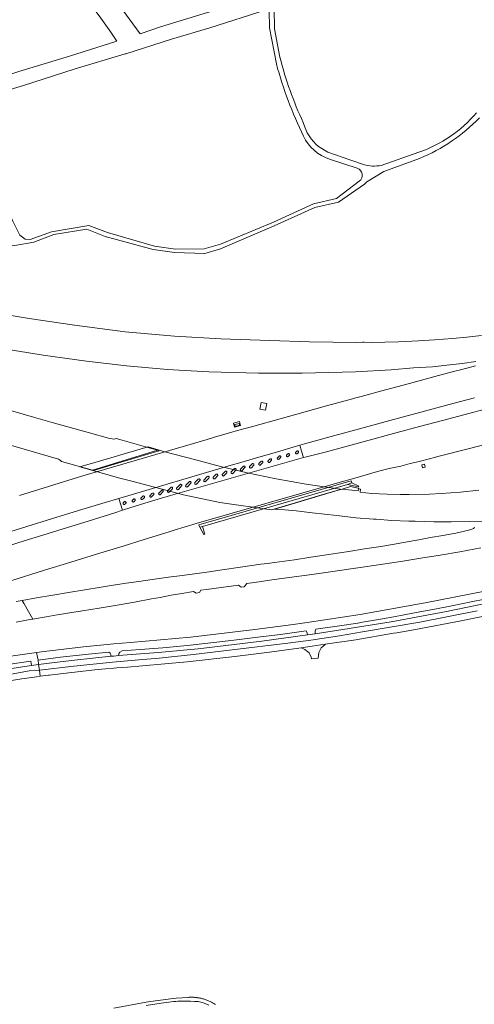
# Model space of a CAD drawing. Extents: x 148869 to 161638, y 453607 to 469810.
# Tile 43 of 256: x 154458 to 154659, y 460155 to 460589. Entities that reach past the tile are written whole.
import ezdxf

# ---------------------------------------------------------------- set-up
doc = ezdxf.new("R2010")
doc.units = 0
for name, color, linetype, lineweight in [('B-RO-VH-VERHARDING_ASFALT-GV', 251, 'CONTINUOUS', 18), ('B-RO-VH-VERHARDING_FUNDERING_ZAND-GV', 251, 'CONTINUOUS', 18), ('B-RO-VH-VERHARDING_GESLOTEN-GV', 251, 'CONTINUOUS', 18), ('B-RO-VH-VERHARDING_HALFVERHARDING-GV', 251, 'CONTINUOUS', 18), ('B-RO-VH-VERHARDING_OPEN-GV', 251, 'CONTINUOUS', 18)]:
    doc.layers.add(name, color=color, linetype=linetype, lineweight=lineweight)

msp = doc.modelspace()

# ---------------------------------------------------------------- linework, layer by layer
at = {"layer": 'B-RO-VH-VERHARDING_ASFALT-GV', "flags": 128}
for points in [[(154368.58, 460441.88), (154353.93, 460446.34), (154334.47, 460452.56), (154306.16, 460461.68), (154283.77, 460468.96), (154273.3, 460472.38), (154269.91, 460473.48), (154266.46, 460462.9), (154269.56, 460461.81), (154344.04, 460436.76), (154343.12, 460433.58), (154364.36, 460427.4), (154460.36, 460399.42), (154475.57, 460394.99)], [(154505.69, 460402.78), (154503.6, 460403.37), (154501.04, 460404.1), (154500.13, 460403.79), (154497.59, 460404.29), (154489.28, 460406.56), (154472.74, 460411.2), (154464.49, 460413.57), (154445.07, 460419.13), (154419.93, 460426.59), (154392.19, 460434.77), (154372.57, 460440.67), (154368.58, 460441.88)], [(154476.88, 460394.03), (154490.52, 460390.2), (154519.16, 460398.99), (154516.52, 460399.72), (154513.88, 460400.46)], [(154664.27, 460337.08), (154637.32, 460331.72), (154636.39, 460331.53), (154608.65, 460326.61), (154585.28, 460323.02), (154578.97, 460322.18), (154562.07, 460319.92), (154533.74, 460316.63), (154507.31, 460314.27), (154500, 460313.61), (154486.5, 460312.39), (154469.26, 460310.31), (154465.91, 460309.86), (154466.51, 460306.55), (154476.44, 460307.83), (154488.7, 460309.12), (154497.72, 460309.99), (154498.33, 460309.59), (154498.61, 460308.91), (154498.68, 460308.3), (154498.7, 460308.17), (154500, 460308.29), (154502.07, 460308.47), (154502.08, 460308.59), (154502.17, 460309.36), (154502.62, 460310.03), (154503.59, 460310.56), (154511.63, 460311.15), (154521.54, 460311.96), (154532.32, 460313.01), (154544.09, 460314.22), (154552.86, 460315.3), (154563.45, 460316.56), (154569.6, 460317.33), (154573.47, 460317.82), (154584.8, 460319.38), (154585.18, 460318.44), (154585.38, 460317.72), (154585.41, 460317.59), (154588.81, 460318.09), (154588.8, 460318.22), (154588.76, 460319.23), (154589.06, 460320.17), (154598.38, 460321.46), (154607.53, 460322.84), (154609.58, 460323.19), (154617.48, 460324.53), (154623.44, 460325.57), (154624.91, 460325.82), (154626.57, 460326.14), (154633.29, 460327.41), (154642.28, 460329.12), (154648.98, 460330.45), (154657.5, 460332.12), (154669.58, 460334.59)], [(154669.4, 460332.57), (154646.61, 460327.86), (154622.32, 460323.41), (154598.1, 460319.5), (154588.81, 460318.09), (154585.41, 460317.59), (154565.23, 460314.87), (154537.11, 460311.54), (154519.46, 460309.81), (154502.07, 460308.47), (154500, 460308.29), (154498.7, 460308.17), (154482.54, 460306.48), (154473.73, 460305.51), (154466.77, 460304.56), (154467.1, 460302.13), (154482.25, 460303.85), (154499.3, 460305.58), (154510.9, 460306.65), (154519.9, 460307.3), (154535.05, 460309.02), (154552.09, 460310.96), (154576.71, 460313.97), (154586.89, 460315.26), (154599.52, 460317.27), (154609.62, 460318.99), (154634.87, 460323.29), (154660.13, 460328.17)], [(154660.13, 460328.17), (154634.87, 460323.29), (154609.62, 460318.99), (154599.52, 460317.27), (154586.89, 460315.26), (154576.71, 460313.97), (154552.09, 460310.96), (154535.05, 460309.02), (154519.9, 460307.3), (154510.9, 460306.65), (154499.3, 460305.58), (154482.25, 460303.85), (154467.1, 460302.13), (154467.48, 460299.38), (154471.2, 460299.85), (154471.6, 460299.9), (154476.47, 460300.51), (154477.62, 460300.64), (154491.61, 460302.21), (154496.32, 460302.64), (154500, 460302.97), (154501.22, 460303.09), (154506, 460303.47), (154512.55, 460303.98), (154532.25, 460305.74), (154553.32, 460308.1), (154568.55, 460309.99), (154582.53, 460311.95), (154587.43, 460312.63), (154593.21, 460313.47), (154606.72, 460315.45), (154623.27, 460318.32), (154624.72, 460318.57), (154633.03, 460320.01), (154653.16, 460323.8), (154671.01, 460327.51)], [(154450.12, 460304.12), (154463.3, 460305.97), (154463.6, 460304.31), (154463.62, 460304.19), (154466.77, 460304.56), (154466.75, 460304.68), (154466.51, 460306.55), (154465.91, 460309.86), (154454.47, 460308.31)], [(154453.16, 460300), (154462.63, 460301.72), (154467.1, 460302.13), (154466.77, 460304.56), (154463.62, 460304.19), (154452.84, 460302.45)], [(154454.79, 460297.52), (154459.37, 460298.21), (154465.79, 460299.17), (154467.48, 460299.38), (154467.1, 460302.13), (154462.63, 460301.72), (154453.16, 460300)]]:
    msp.add_lwpolyline(points, dxfattribs=at)
at = {"layer": 'B-RO-VH-VERHARDING_ASFALT-GV'}
for points in [[(154513.88, 460400.46, -0.001565), (154505.69, 460402.78)], [(154475.57, 460394.99, -0.107957), (154476.88, 460394.03)]]:
    msp.add_lwpolyline(points, format="xyb", dxfattribs=at)
at = {"layer": 'B-RO-VH-VERHARDING_ASFALT-GV', "flags": 128}
msp.add_lwpolyline([(154490.52, 460390.2), (154490.96, 460390.08), (154513.85, 460396.92), (154520, 460398.76), (154519.16, 460398.99)], close=True, dxfattribs=at)
at = {"layer": 'B-RO-VH-VERHARDING_FUNDERING_ZAND-GV', "flags": 128}
for points in [[(154433.91, 460674.37), (154438.38, 460666.79), (154450.8, 460650.14), (154463.67, 460632), (154476.7, 460613.65), (154490, 460595.05), (154494.16, 460589.26), (154498.55, 460583.15), (154501.23, 460579.23), (154480.42, 460572.62), (154458.09, 460565.87), (154439.14, 460559.47), (154412.26, 460551.62), (154406.68, 460557.09), (154404.98, 460558.3), (154404.61, 460558.54), (154396.58, 460563.84)], [(154586.51, 460605.31), (154565.1, 460598.61), (154541.2, 460591.73), (154520.54, 460585.42), (154511.57, 460582.47), (154506.72, 460589.08), (154497.81, 460601.43), (154484.42, 460619.82), (154471, 460638.12), (154457.69, 460656.48), (154443.76, 460675.93)], [(154573.19, 460572.07), (154570.79, 460584.56), (154570.73, 460593.68), (154586.06, 460598.95), (154618.67, 460608.94), (154659.44, 460621.56)], [(154421.44, 460547.47), (154438.43, 460553.2), (154460.07, 460559.71), (154482.45, 460566.78), (154505, 460573.6), (154505.19, 460573.66), (154525.45, 460579.98), (154542.25, 460585.1), (154567.13, 460592.9), (154568.5, 460592.61), (154568.56, 460584.99), (154571.62, 460569.16)], [(154608.21, 460517.52), (154598.15, 460509.93), (154588, 460507.51), (154570.38, 460499.41), (154547.04, 460489.8), (154539.75, 460487.64), (154527.18, 460487.47), (154517.82, 460488.88), (154497.13, 460494.9), (154488.92, 460497.98), (154472.46, 460495.22), (154463.01, 460491.83), (154460.87, 460491.94), (154458.42, 460493.75), (154455.29, 460500.13), (154448.79, 460510.27), (154436.05, 460525.94), (154425.19, 460536.85), (154424.21, 460538.01), (154420.14, 460542.81)], [(154610.07, 460524.82), (154604.42, 460526.82), (154594.37, 460530.32), (154590.25, 460532.73)], [(154634.45, 460530.24), (154617.91, 460524.46)], [(154440.8, 460494.94), (154447.45, 460488.86), (154447.67, 460488.82), (154456.23, 460489.09), (154464.6, 460490.68), (154473.47, 460494.04), (154487.98, 460496.36), (154496.11, 460493.1), (154517.36, 460487.32), (154526.64, 460486.14), (154540.03, 460485.57), (154547, 460487.74), (154570.66, 460497.82), (154588.58, 460505.95), (154599.03, 460508.21), (154610.53, 460516.2), (154611.55, 460517.18), (154619.03, 460521.77), (154634.81, 460527.51)], [(154595.07, 460527.24), (154607.27, 460523.22)], [(154544.75, 460154.78), (154544.42, 460154.99), (154544.09, 460155.2), (154543.75, 460155.4), (154543.41, 460155.59), (154543.06, 460155.78), (154542.71, 460155.96), (154542.36, 460156.13), (154542, 460156.29), (154541.64, 460156.45), (154541.28, 460156.6), (154540.92, 460156.74), (154540.55, 460156.88), (154540.17, 460157), (154539.8, 460157.12), (154539.42, 460157.24), (154539.05, 460157.34), (154538.67, 460157.44), (154538.28, 460157.53), (154537.9, 460157.61), (154537.51, 460157.68), (154537.12, 460157.74), (154536.74, 460157.8), (154536.35, 460157.85), (154535.96, 460157.89), (154535.57, 460157.93), (154535.17, 460157.95), (154534.78, 460157.97), (154534.39, 460157.98), (154533.99, 460157.98), (154533.6, 460157.97), (154533.21, 460157.96), (154532.82, 460157.94), (154532.8, 460157.93), (154527.38, 460157.53), (154526.08, 460157.44), (154518.37, 460156.39), (154514.17, 460155.78), (154500, 460153.16)], [(154514.14, 460154.37), (154520.77, 460155.39), (154526.37, 460156.04), (154527.26, 460156.12), (154528.15, 460156.19), (154529.09, 460156.25), (154530.04, 460156.29), (154531.1, 460156.32), (154532.15, 460156.32), (154532.99, 460156.31), (154533.82, 460156.28), (154535.47, 460156.18), (154537.12, 460156.04), (154537.69, 460155.97), (154538.26, 460155.86), (154539.03, 460155.65), (154539.79, 460155.39), (154540.82, 460154.98), (154541.83, 460154.51)]]:
    msp.add_lwpolyline(points, dxfattribs=at)
at = {"layer": 'B-RO-VH-VERHARDING_FUNDERING_ZAND-GV'}
for points in [[(154571.62, 460569.16, 0.045549), (154583.57, 460537.31)], [(154583.49, 460543.29, -0.046213), (154573.19, 460572.07)], [(154659.88, 460547.63, -0.133691), (154634.45, 460530.24)], [(154590.25, 460532.73, -0.153203), (154583.49, 460543.29)], [(154634.81, 460527.51, 0.103524), (154661.2, 460545.38)], [(154583.57, 460537.31, 0.203612), (154595.07, 460527.24)], [(154607.27, 460523.22, -0.605629), (154608.21, 460517.52)], [(154617.91, 460524.46, -0.121909), (154610.07, 460524.82)]]:
    msp.add_lwpolyline(points, format="xyb", dxfattribs=at)
at = {"layer": 'B-RO-VH-VERHARDING_GESLOTEN-GV', "flags": 128}
for points in [[(154662.13, 460449.54), (154655.65, 460448.8), (154649.38, 460448.23), (154641.31, 460447.57), (154634.31, 460447.12), (154625.55, 460446.72), (154613.44, 460446.45), (154610.39, 460446.59), (154609.61, 460446.57), (154606.81, 460446.49), (154586.28, 460446.75), (154568.78, 460447.26), (154547.16, 460448.07), (154526.77, 460449.26), (154504.99, 460451.18), (154482.56, 460454), (154462.58, 460457.06), (154439.51, 460460.77)], [(154451.62, 460443.57), (154468.73, 460440.79), (154487.82, 460438.18), (154505.55, 460436.15), (154523.56, 460434.57), (154541.88, 460433.54), (154563.79, 460432.96), (154583.06, 460432.87), (154606.59, 460433.54), (154622.32, 460434.41), (154632.15, 460435.21), (154640.52, 460435.77), (154646.86, 460436.43), (154653.61, 460437.22), (154659.6, 460438.12)], [(154659.4, 460436.13), (154653.43, 460434.52), (154649.79, 460433.59), (154641.57, 460431.39), (154630.37, 460428.42), (154619.75, 460425.55), (154608.96, 460422.64), (154606.15, 460421.91), (154605.21, 460421.67), (154593.71, 460418.5), (154584.36, 460415.91), (154573.34, 460412.83), (154561.67, 460409.57), (154553.41, 460407.3), (154552.46, 460407.04), (154549.86, 460406.29), (154544.36, 460404.7), (154541.08, 460403.76), (154486.33, 460387.64), (154458.27, 460378.96)], [(154452.19, 460362.49), (154461.51, 460365.43), (154472.92, 460368.96), (154485.8, 460372.89), (154496.16, 460375.97), (154502.1, 460377.64), (154551.75, 460392.32), (154556, 460393.6), (154561.39, 460395.22), (154573.15, 460398.6), (154581.99, 460401.16), (154584.08, 460401.77), (154595.83, 460405.04), (154608.22, 460408.43), (154621.61, 460412.12), (154635.29, 460415.74), (154647.84, 460419.11), (154659, 460422.03)], [(154671.72, 460419.07), (154658.18, 460415.59), (154645.52, 460412.24), (154634.7, 460409.38), (154624.93, 460406.77), (154612.56, 460403.46), (154603.38, 460400.94), (154593.18, 460398.14), (154584.87, 460396.03), (154583.6, 460395.69), (154581.57, 460395.16), (154524.95, 460379.02), (154515.52, 460376.22), (154507.03, 460373.56), (154503.76, 460372.51), (154500.43, 460371.44), (154488.58, 460367.75), (154477.54, 460364.33), (154468.65, 460361.54), (154460.45, 460359.03), (154449.88, 460355.74)], [(154454.55, 460341.42), (154469.4, 460346.12), (154480.97, 460349.69), (154492.24, 460353.14), (154504.13, 460356.75), (154513.38, 460359.64), (154524.28, 460363.05), (154526.59, 460363.77), (154536.31, 460366.72), (154598.71, 460384.63), (154606.2, 460386.69), (154616.3, 460389.54), (154621.37, 460390.87), (154626.52, 460391.98), (154630.62, 460393.05), (154633.95, 460393.87), (154639.78, 460395.36), (154640.73, 460395.6), (154643.38, 460396.28), (154655.6, 460399.45), (154671.1, 460403.47)], [(154660.99, 460381.3), (154652.88, 460380.55), (154644.33, 460379.85), (154639.14, 460379.62), (154630.14, 460379.49), (154626.17, 460379.51), (154620.51, 460379.58), (154613.56, 460379.96), (154608.59, 460380.47), (154608.76, 460381.88), (154607.91, 460381.99), (154607.75, 460381.01), (154600.6, 460381.86), (154599.92, 460381.65), (154593.41, 460379.71), (154584.21, 460376.95), (154574.26, 460373.98), (154570.87, 460372.96), (154572.05, 460372.88), (154575.29, 460372.66), (154580.36, 460372.24), (154587.37, 460371.38), (154598.36, 460370.14), (154606.69, 460369.2), (154614.42, 460368.63), (154615.61, 460368.54), (154622.48, 460368.07), (154630, 460367.78), (154631.61, 460367.73), (154632.9, 460367.7), (154641.12, 460367.46), (154648.71, 460367.42), (154656.93, 460367.5), (154666.03, 460367.74)], [(154659.17, 460364.88), (154658.84, 460364.71), (154658.54, 460364.51), (154658.28, 460364.33), (154657.85, 460364.14), (154657.02, 460363.85), (154653.96, 460363.1), (154650.85, 460362.5), (154645.01, 460361.47), (154639.65, 460360.47), (154634.4, 460359.51), (154629.3, 460358.6), (154623.7, 460357.65), (154617.66, 460356.59), (154610.45, 460355.48), (154603.53, 460354.38), (154595.7, 460353.17), (154586.9, 460351.85), (154579.63, 460350.69), (154570.77, 460349.53), (154567.71, 460349.12), (154564.74, 460348.72), (154555.84, 460347.47), (154547.7, 460346.27), (154540.98, 460345.28), (154530.12, 460343.79), (154524.07, 460343.03), (154516.8, 460342.06), (154510.93, 460341.18), (154505.45, 460340.35), (154498.82, 460339.35), (154494.34, 460338.59), (154487.11, 460337.46), (154479.89, 460336.27), (154473.07, 460335.12), (154465.87, 460333.89), (154459.54, 460332.77), (154460.39, 460331.31), (154462.34, 460327.93), (154464.28, 460324.58), (154464.92, 460324.69), (154470.17, 460325.59), (154474.88, 460326.41), (154481.35, 460327.48), (154486.07, 460328.26), (154489.83, 460328.84), (154493.48, 460329.42), (154501.41, 460330.75), (154509.06, 460332.05), (154516.52, 460333.44), (154520.37, 460334.16), (154525.28, 460335.07), (154529.96, 460335.86), (154535.13, 460336.77), (154536.3, 460335.99), (154537.66, 460336.24), (154538.3, 460337.25), (154540.76, 460337.6), (154547.33, 460338.49), (154554.93, 460339.55), (154556.11, 460338.66), (154557.39, 460338.84), (154558.56, 460340.28), (154565.04, 460341.2), (154569.64, 460341.82), (154577.21, 460342.85), (154586.22, 460344.05), (154595.46, 460345.38), (154604.52, 460346.68), (154610.63, 460347.57), (154618.64, 460348.75), (154626.48, 460349.96), (154635.35, 460351.35), (154643.84, 460352.74), (154652.53, 460354.26), (154661.8, 460355.98)], [(154456.81, 460323.29), (154462.23, 460324.24), (154464.28, 460324.58), (154462.34, 460327.93), (154460.39, 460331.31), (154459.54, 460332.77), (154456.84, 460332.27)]]:
    msp.add_lwpolyline(points, dxfattribs=at)
for points in [[(154566.86, 460416.56), (154567.38, 460419.53), (154564.9, 460419.96), (154564.38, 460416.99)], [(154555.85, 460409.85), (154555.4, 460411.63), (154552.71, 460410.96), (154553.15, 460409.18)], [(154553.52, 460409.49), (154553.34, 460410.24), (154555.17, 460410.69), (154555.35, 460409.94)], [(154555.17, 460410.69), (154553.34, 460410.24), (154553.52, 460409.49), (154555.35, 460409.94)], [(154584.7, 460383.97), (154571.6, 460386.35), (154558.71, 460389.01), (154546.92, 460391.83), (154535.5, 460394.83), (154522.43, 460398.31), (154515.13, 460400.41), (154505.52, 460397.6), (154498.56, 460395.57), (154491.55, 460393.52), (154484.99, 460391.6), (154491.64, 460389.77), (154502.55, 460386.68), (154507.95, 460385.27), (154530.64, 460379.29), (154546.72, 460376), (154569.51, 460372.66), (154574.03, 460374.01), (154583.96, 460376.98), (154593.15, 460379.73), (154599.85, 460381.73), (154599.71, 460381.88)], [(154637.3, 460391.49), (154636.96, 460392.86), (154635.71, 460392.55), (154636.05, 460391.18)], [(154537.94, 460365.03), (154539.02, 460365.41), (154602.98, 460383.87), (154604.91, 460384.59), (154604.62, 460385.41), (154538.46, 460366.38), (154537.44, 460366.03)], [(154607.91, 460381.99), (154607.94, 460382.18), (154607.7, 460382.23), (154604.37, 460382.99), (154600.6, 460381.86), (154607.75, 460381.01)]]:
    msp.add_lwpolyline(points, close=True, dxfattribs=at)
at = {"layer": 'B-RO-VH-VERHARDING_HALFVERHARDING-GV', "flags": 128}
msp.add_lwpolyline([(154593.08, 460313.36), (154593.21, 460313.47), (154587.43, 460312.63), (154582.53, 460311.95), (154582.65, 460311.89), (154584.18, 460311.24), (154586.12, 460309.78), (154587.04, 460307.84), (154587.19, 460307.08), (154590.1, 460307.36), (154590.34, 460309.85), (154591.41, 460311.87)], close=True, dxfattribs=at)
at = {"layer": 'B-RO-VH-VERHARDING_OPEN-GV', "flags": 128}
for points in [[(154581.99, 460401.16), (154573.15, 460398.6), (154561.39, 460395.22), (154556, 460393.6), (154551.75, 460392.32), (154502.1, 460377.64), (154503.76, 460372.51), (154507.03, 460373.56), (154515.52, 460376.22), (154524.95, 460379.02), (154581.57, 460395.16), (154583.6, 460395.69), (154582.73, 460398.55)], [(154573.49, 460395.69), (154572.83, 460395.02), (154572.63, 460394.9), (154572.43, 460394.88), (154572.23, 460394.96), (154572.1, 460395.09), (154572.03, 460395.27), (154572.03, 460395.45), (154572.16, 460395.68), (154572.82, 460396.36), (154572.99, 460396.47), (154573.2, 460396.5), (154573.38, 460396.44), (154573.51, 460396.34), (154573.61, 460396.17), (154573.62, 460396.01), (154573.59, 460395.84)], [(154577.29, 460396.66), (154576.89, 460396.26), (154576.71, 460396.15), (154576.5, 460396.12), (154576.29, 460396.2), (154576.16, 460396.33), (154576.08, 460396.51), (154576.1, 460396.72), (154576.19, 460396.91), (154576.63, 460397.34), (154576.8, 460397.45), (154576.99, 460397.47), (154577.14, 460397.44), (154577.28, 460397.35), (154577.38, 460397.21), (154577.43, 460397.05), (154577.43, 460396.93), (154577.39, 460396.79)], [(154581.31, 460397.87), (154580.9, 460397.47), (154580.73, 460397.36), (154580.51, 460397.33), (154580.3, 460397.41), (154580.17, 460397.54), (154580.1, 460397.72), (154580.11, 460397.93), (154580.21, 460398.12), (154580.64, 460398.55), (154580.82, 460398.66), (154581.01, 460398.68), (154581.15, 460398.65), (154581.29, 460398.57), (154581.39, 460398.42), (154581.44, 460398.26), (154581.44, 460398.14), (154581.4, 460398)], [(154557.12, 460391.97), (154557.31, 460392.01), (154557.52, 460391.97), (154557.65, 460391.88), (154557.76, 460391.74), (154557.8, 460391.59), (154557.8, 460391.45), (154557.74, 460391.29), (154556.52, 460390.02), (154556.33, 460389.9), (154556.15, 460389.89), (154555.98, 460389.93), (154555.85, 460390.03), (154555.74, 460390.17), (154555.71, 460390.36), (154555.74, 460390.53), (154555.84, 460390.69), (154556.99, 460391.86)], [(154561.64, 460392.35), (154560.62, 460391.27), (154560.44, 460391.15), (154560.24, 460391.13), (154560.08, 460391.17), (154559.93, 460391.27), (154559.83, 460391.43), (154559.8, 460391.62), (154559.84, 460391.79), (154559.93, 460391.92), (154560.9, 460392.94), (154561.09, 460393.07), (154561.28, 460393.09), (154561.49, 460393.03), (154561.62, 460392.91), (154561.69, 460392.77), (154561.72, 460392.61), (154561.7, 460392.5)], [(154565, 460394.12), (154565.2, 460394.15), (154565.36, 460394.11), (154565.48, 460394.03), (154565.59, 460393.91), (154565.64, 460393.75), (154565.64, 460393.61), (154565.6, 460393.48), (154565.51, 460393.34), (154564.68, 460392.49), (154564.52, 460392.39), (154564.35, 460392.36), (154564.18, 460392.38), (154564, 460392.5), (154563.9, 460392.64), (154563.87, 460392.81), (154563.88, 460392.96), (154563.96, 460393.12), (154564.81, 460394)], [(154568.89, 460395.2), (154569.09, 460395.22), (154569.27, 460395.16), (154569.41, 460395.06), (154569.51, 460394.89), (154569.52, 460394.73), (154569.49, 460394.57), (154569.39, 460394.41), (154568.73, 460393.74), (154568.53, 460393.62), (154568.32, 460393.6), (154568.12, 460393.68), (154568, 460393.81), (154567.92, 460393.99), (154567.93, 460394.18), (154568.05, 460394.4), (154568.72, 460395.08)], [(154541.35, 460387.52), (154541.57, 460387.53), (154541.75, 460387.46), (154541.88, 460387.35), (154541.95, 460387.21), (154541.97, 460387.05), (154541.94, 460386.9), (154541.84, 460386.73), (154540.43, 460385.22), (154540.27, 460385.12), (154540.08, 460385.08), (154539.87, 460385.13), (154539.71, 460385.25), (154539.62, 460385.41), (154539.61, 460385.59), (154539.64, 460385.76), (154539.73, 460385.86), (154541.13, 460387.39)], [(154545.77, 460387.93), (154545.75, 460387.78), (154544.42, 460386.4), (154544.23, 460386.36), (154544.07, 460386.39), (154543.92, 460386.46), (154543.83, 460386.56), (154543.76, 460386.66), (154543.72, 460386.78), (154543.71, 460386.92), (154543.73, 460387.05), (154545.06, 460388.43), (154545.25, 460388.47), (154545.45, 460388.43), (154545.61, 460388.33), (154545.71, 460388.18), (154545.76, 460388.06)], [(154549.84, 460389.17), (154549.81, 460389.03), (154548.48, 460387.64), (154548.3, 460387.61), (154548.14, 460387.63), (154547.99, 460387.71), (154547.89, 460387.8), (154547.82, 460387.91), (154547.78, 460388.02), (154547.78, 460388.16), (154547.79, 460388.29), (154549.12, 460389.68), (154549.31, 460389.71), (154549.52, 460389.67), (154549.67, 460389.57), (154549.78, 460389.42), (154549.82, 460389.31)], [(154553.19, 460390.88), (154553.43, 460390.93), (154553.65, 460390.86), (154553.8, 460390.73), (154553.86, 460390.59), (154553.88, 460390.45), (154553.86, 460390.3), (154553.8, 460390.19), (154552.44, 460388.76), (154552.27, 460388.64), (154552.11, 460388.61), (154551.91, 460388.65), (154551.76, 460388.74), (154551.67, 460388.87), (154551.62, 460389.01), (154551.62, 460389.14), (154551.66, 460389.29), (154551.75, 460389.41), (154553.05, 460390.78)], [(154525.75, 460381.95), (154524.4, 460380.53), (154524.24, 460380.42), (154524.01, 460380.39), (154523.81, 460380.46), (154523.67, 460380.6), (154523.59, 460380.78), (154523.6, 460381), (154523.7, 460381.18), (154525.06, 460382.6), (154525.26, 460382.73), (154525.48, 460382.75), (154525.66, 460382.69), (154525.79, 460382.56), (154525.87, 460382.41), (154525.89, 460382.25), (154525.85, 460382.09)], [(154529.83, 460383.21), (154528.42, 460381.71), (154528.27, 460381.6), (154528.07, 460381.56), (154527.86, 460381.6), (154527.71, 460381.73), (154527.62, 460381.89), (154527.61, 460382.07), (154527.63, 460382.24), (154527.72, 460382.34), (154529.13, 460383.86), (154529.35, 460384), (154529.56, 460384.01), (154529.74, 460383.94), (154529.87, 460383.83), (154529.94, 460383.69), (154529.97, 460383.53), (154529.94, 460383.38)], [(154533.85, 460384.39), (154532.43, 460382.88), (154532.28, 460382.77), (154532.09, 460382.73), (154531.88, 460382.78), (154531.72, 460382.91), (154531.63, 460383.07), (154531.62, 460383.24), (154531.65, 460383.41), (154531.74, 460383.52), (154533.14, 460385.04), (154533.36, 460385.17), (154533.58, 460385.19), (154533.76, 460385.12), (154533.89, 460385.01), (154533.95, 460384.87), (154533.98, 460384.71), (154533.95, 460384.55)], [(154537.85, 460385.56), (154536.43, 460384.05), (154536.28, 460383.95), (154536.09, 460383.91), (154535.87, 460383.96), (154535.72, 460384.08), (154535.63, 460384.24), (154535.62, 460384.42), (154535.65, 460384.59), (154535.73, 460384.69), (154537.14, 460386.21), (154537.36, 460386.35), (154537.58, 460386.36), (154537.76, 460386.29), (154537.88, 460386.18), (154537.95, 460386.04), (154537.98, 460385.88), (154537.95, 460385.73)], [(154607.82, 460382.77), (154608.06, 460383.12), (154604.91, 460384.59), (154602.98, 460383.87)], [(154512.87, 460378.81), (154513.07, 460378.84), (154513.25, 460378.78), (154513.39, 460378.68), (154513.49, 460378.51), (154513.5, 460378.35), (154513.47, 460378.18), (154513.37, 460378.03), (154512.71, 460377.36), (154512.51, 460377.24), (154512.3, 460377.22), (154512.11, 460377.3), (154511.98, 460377.43), (154511.91, 460377.61), (154511.91, 460377.79), (154512.03, 460378.02), (154512.7, 460378.7)], [(154517.47, 460379.31), (154516.61, 460378.4), (154516.45, 460378.29), (154516.25, 460378.26), (154516.07, 460378.3), (154515.92, 460378.4), (154515.82, 460378.55), (154515.79, 460378.74), (154515.82, 460378.9), (154515.91, 460379.05), (154516.77, 460379.96), (154516.97, 460380.09), (154517.17, 460380.11), (154517.34, 460380.07), (154517.47, 460379.98), (154517.56, 460379.85), (154517.6, 460379.7), (154517.58, 460379.51)], [(154521.15, 460381.42), (154521.38, 460381.42), (154521.57, 460381.34), (154521.69, 460381.2), (154521.75, 460381), (154521.74, 460380.84), (154521.62, 460380.63), (154520.53, 460379.48), (154520.35, 460379.37), (154520.11, 460379.35), (154519.9, 460379.42), (154519.76, 460379.62), (154519.71, 460379.83), (154519.81, 460380.12), (154520.93, 460381.29)], [(154504.69, 460376.33), (154504.86, 460376.37), (154505.03, 460376.34), (154505.16, 460376.27), (154505.28, 460376.14), (154505.34, 460375.99), (154505.34, 460375.84), (154505.3, 460375.7), (154505.22, 460375.57), (154504.86, 460375.17), (154504.71, 460375.06), (154504.49, 460375.02), (154504.31, 460375.06), (154504.14, 460375.18), (154504.05, 460375.37), (154504.04, 460375.57), (154504.11, 460375.75), (154504.53, 460376.23)], [(154509.22, 460376.7), (154508.82, 460376.29), (154508.64, 460376.18), (154508.43, 460376.15), (154508.22, 460376.23), (154508.08, 460376.36), (154508.01, 460376.54), (154508.02, 460376.75), (154508.12, 460376.94), (154508.56, 460377.38), (154508.73, 460377.48), (154508.92, 460377.51), (154509.07, 460377.47), (154509.21, 460377.39), (154509.31, 460377.24), (154509.36, 460377.09), (154509.36, 460376.97), (154509.31, 460376.83)], [(154540.1, 460362.02), (154539.02, 460365.41), (154537.94, 460365.03), (154539.58, 460361.86)]]:
    msp.add_lwpolyline(points, close=True, dxfattribs=at)

doc.saveas('drawing.dxf')
